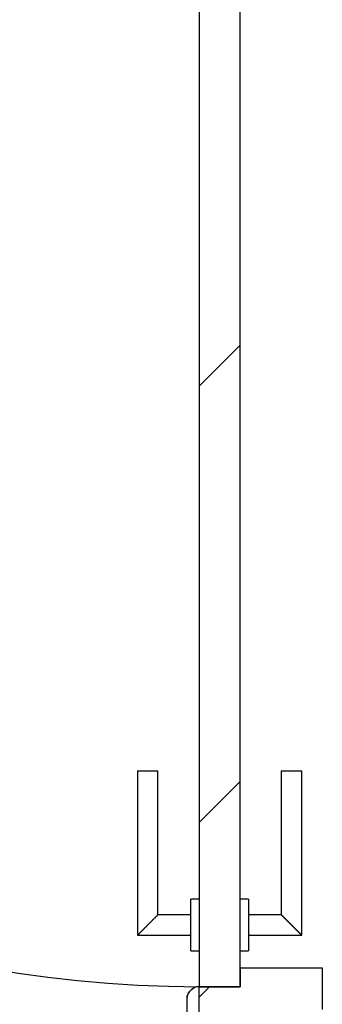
# Model space of a CAD drawing. Extents: x 2 to 87, y -108 to 11.
# Tile 173 of 210: x 32.14 to 32.435, y -21.743 to -20.786. Entities that reach past the tile are written whole.
import ezdxf

# ---------------------------------------------------------------- set-up
doc = ezdxf.new("R2010")
doc.units = 0
doc.header["$MEASUREMENT"] = 0
for name, color, linetype in [('10', 7, 'CONTINUOUS'), ('12', 7, 'CONTINUOUS'), ('20', 7, 'CONTINUOUS'), ('5', 7, 'CONTINUOUS')]:
    doc.layers.add(name, color=color, linetype=linetype)

msp = doc.modelspace()

# ---------------------------------------------------------------- linework, layer by layer
at = {"layer": '10', "color": 62, "linetype": 'Continuous'}
for p, q in [((32.3098, -21.7274), (32.3075, -21.7289)), ((32.315, -21.876), (32.315, -21.726)), ((32.303, -21.738), (32.303, -21.852))]:
    msp.add_line(p, q, dxfattribs=at)
msp.add_lwpolyline([(32.3056, -21.7308), (32.3042, -21.733), (32.3033, -21.7356), (32.303, -21.7382)], dxfattribs=at)
msp.add_arc((32.315, -21.73803), 0.012, 90, 180, dxfattribs=at)
at = {"layer": '12', "color": 62, "linetype": 'Continuous'}
msp.add_arc((32.315, -20.57), 1.156, 180, 270, dxfattribs=at)
at = {"layer": '20', "color": 62, "linetype": 'Continuous'}
for p, q in [((32.435, -21.708), (32.355, -21.708)), ((32.355, -21.708), (32.355, -21.726)), ((32.435, -21.748), (32.435, -21.708)), ((32.355, -21.726), (32.315, -21.726))]:
    msp.add_line(p, q, dxfattribs=at)
at = {"layer": '5', "color": 62, "linetype": 'Continuous'}
for p, q in [((32.315, -20.57), (32.315, -21.726)), ((32.355, -21.726), (32.355, -20.57)), ((32.315, -21.1422), (32.355, -21.1022)), ((32.255, -21.516), (32.255, -21.676)), ((32.255, -21.516), (32.275, -21.516)), ((32.275, -21.656), (32.275, -21.516)), ((32.395, -21.516), (32.395, -21.656)), ((32.395, -21.516), (32.415, -21.516)), ((32.415, -21.676), (32.415, -21.516)), ((32.315, -21.5665), (32.355, -21.5265)), ((32.315, -21.641), (32.307, -21.641)), ((32.307, -21.691), (32.307, -21.641)), ((32.363, -21.641), (32.355, -21.641)), ((32.363, -21.641), (32.363, -21.691)), ((32.307, -21.656), (32.275, -21.656)), ((32.395, -21.656), (32.363, -21.656)), ((32.255, -21.676), (32.307, -21.676)), ((32.363, -21.676), (32.415, -21.676)), ((32.307, -21.691), (32.315, -21.691)), ((32.355, -21.691), (32.363, -21.691)), ((32.315, -21.7362), (32.3252, -21.726)), ((32.315, -21.726), (32.355, -21.726))]:
    msp.add_line(p, q, dxfattribs=at)
for points in [[(32.275, -21.656), (32.2749, -21.656), (32.2749, -21.6561), (32.2749, -21.6561), (32.2749, -21.6561), (32.2749, -21.6561), (32.2749, -21.6561), (32.2749, -21.6561), (32.2749, -21.6561), (32.2749, -21.6561), (32.2749, -21.6561), (32.2749, -21.6561), (32.2749, -21.6561), (32.2749, -21.6561), (32.2749, -21.6561), (32.2749, -21.6561), (32.2749, -21.6561), (32.2749, -21.6561), (32.2749, -21.6561), (32.2749, -21.6561), (32.2749, -21.6561), (32.2749, -21.6561), (32.2749, -21.6561), (32.2749, -21.6561), (32.2749, -21.6561), (32.2749, -21.6561), (32.2749, -21.6561), (32.2749, -21.6561), (32.2749, -21.6561), (32.2748, -21.6562), (32.2748, -21.6562), (32.2748, -21.6562), (32.2748, -21.6562), (32.2748, -21.6562), (32.2748, -21.6562), (32.2748, -21.6562), (32.2748, -21.6562), (32.2748, -21.6562), (32.2748, -21.6562), (32.2748, -21.6562), (32.2748, -21.6562), (32.2748, -21.6562), (32.2748, -21.6562), (32.2748, -21.6562), (32.2748, -21.6562), (32.2748, -21.6562), (32.2748, -21.6562), (32.2747, -21.6562), (32.2747, -21.6563), (32.2747, -21.6563), (32.2747, -21.6563), (32.2747, -21.6563), (32.2747, -21.6563), (32.2747, -21.6563), (32.2747, -21.6563), (32.2747, -21.6563), (32.2747, -21.6563), (32.2747, -21.6563), (32.2747, -21.6563), (32.2747, -21.6563), (32.2747, -21.6563), (32.2747, -21.6563), (32.2747, -21.6563), (32.2746, -21.6564), (32.2745, -21.6565), (32.2745, -21.6565), (32.2745, -21.6565), (32.2745, -21.6565), (32.2745, -21.6565), (32.2745, -21.6565), (32.2745, -21.6565), (32.2745, -21.6565), (32.2745, -21.6565), (32.2745, -21.6565), (32.2745, -21.6565), (32.2744, -21.6565), (32.2744, -21.6566), (32.2744, -21.6566), (32.2744, -21.6566), (32.2744, -21.6566), (32.2744, -21.6566), (32.2744, -21.6566), (32.2744, -21.6566), (32.2744, -21.6566), (32.2744, -21.6566), (32.2744, -21.6566), (32.2743, -21.6567), (32.2743, -21.6567), (32.2743, -21.6567), (32.2743, -21.6567), (32.2743, -21.6567), (32.2743, -21.6567), (32.2743, -21.6567), (32.2743, -21.6567), (32.2743, -21.6567), (32.2743, -21.6567), (32.2742, -21.6568), (32.2742, -21.6568), (32.2742, -21.6568), (32.2742, -21.6568), (32.2742, -21.6568), (32.2742, -21.6568), (32.2742, -21.6568), (32.2742, -21.6568), (32.2742, -21.6568), (32.2742, -21.6568), (32.2741, -21.6569), (32.2741, -21.6569), (32.2741, -21.6569), (32.2741, -21.6569), (32.2741, -21.6569), (32.2741, -21.6569), (32.2741, -21.6569), (32.2741, -21.6569), (32.274, -21.6569), (32.274, -21.657), (32.274, -21.657), (32.274, -21.657), (32.274, -21.657), (32.274, -21.657), (32.274, -21.657), (32.274, -21.657), (32.274, -21.657), (32.2739, -21.6571), (32.2739, -21.6571), (32.2739, -21.6571), (32.2739, -21.6571), (32.2739, -21.6571), (32.2739, -21.6571), (32.2739, -21.6571), (32.2739, -21.6571), (32.2738, -21.6572), (32.2738, -21.6572), (32.2738, -21.6572), (32.2738, -21.6572), (32.2738, -21.6572), (32.2738, -21.6572), (32.2738, -21.6572), (32.2738, -21.6572), (32.2737, -21.6573), (32.2737, -21.6573), (32.2737, -21.6573), (32.2737, -21.6573), (32.2737, -21.6573), (32.2737, -21.6573), (32.2737, -21.6573), (32.2736, -21.6574), (32.2736, -21.6574), (32.2736, -21.6574), (32.2736, -21.6574), (32.2736, -21.6574), (32.2736, -21.6574), (32.2736, -21.6574), (32.2735, -21.6575), (32.2734, -21.6576), (32.2734, -21.6576), (32.2734, -21.6576), (32.2734, -21.6576), (32.2734, -21.6576), (32.2734, -21.6576), (32.2734, -21.6576), (32.2733, -21.6577), (32.2733, -21.6577), (32.2733, -21.6577), (32.2733, -21.6577), (32.2733, -21.6577), (32.2733, -21.6577), (32.2733, -21.6577), (32.2732, -21.6578), (32.2732, -21.6578), (32.2732, -21.6578), (32.2732, -21.6578), (32.2732, -21.6578), (32.2732, -21.6578), (32.2731, -21.6579), (32.2731, -21.6579), (32.2731, -21.6579), (32.2731, -21.6579), (32.2731, -21.6579), (32.2731, -21.6579), (32.273, -21.658), (32.273, -21.658), (32.273, -21.658), (32.273, -21.658), (32.273, -21.658), (32.273, -21.658), (32.2729, -21.6581), (32.2729, -21.6581), (32.2729, -21.6581), (32.2729, -21.6581), (32.2729, -21.6581), (32.2729, -21.6581), (32.2728, -21.6582), (32.2728, -21.6582), (32.2728, -21.6582), (32.2728, -21.6582), (32.2728, -21.6582), (32.2728, -21.6582), (32.2727, -21.6583), (32.2727, -21.6583), (32.2727, -21.6583), (32.2727, -21.6583), (32.2727, -21.6583), (32.2727, -21.6583), (32.2726, -21.6584), (32.2726, -21.6584), (32.2726, -21.6584), (32.2726, -21.6584), (32.2726, -21.6584), (32.2725, -21.6584), (32.2725, -21.6585), (32.2725, -21.6585), (32.2725, -21.6585), (32.2725, -21.6585), (32.2725, -21.6585), (32.2724, -21.6586), (32.2724, -21.6586), (32.2724, -21.6586), (32.2724, -21.6586), (32.2724, -21.6586), (32.2723, -21.6586), (32.2723, -21.6587), (32.2723, -21.6587), (32.2723, -21.6587), (32.2723, -21.6587), (32.2723, -21.6587), (32.2722, -21.6588), (32.2722, -21.6588), (32.2722, -21.6588), (32.2722, -21.6588), (32.2722, -21.6588), (32.2721, -21.6589), (32.2721, -21.6589), (32.2721, -21.6589), (32.2721, -21.6589), (32.2721, -21.6589), (32.272, -21.659), (32.272, -21.659), (32.272, -21.659), (32.272, -21.659), (32.272, -21.659), (32.2719, -21.6591), (32.2719, -21.6591), (32.2719, -21.6591), (32.2719, -21.6591), (32.2719, -21.6591), (32.2719, -21.6591), (32.2718, -21.6592), (32.2717, -21.6593), (32.2717, -21.6593), (32.2717, -21.6593), (32.2717, -21.6593), (32.2716, -21.6594), (32.2716, -21.6594), (32.2716, -21.6594), (32.2716, -21.6594), (32.2716, -21.6594), (32.2715, -21.6595), (32.2715, -21.6595), (32.2715, -21.6595), (32.2715, -21.6595), (32.2715, -21.6595), (32.2714, -21.6596), (32.2714, -21.6596), (32.2714, -21.6596), (32.2714, -21.6596), (32.2714, -21.6596), (32.2713, -21.6597), (32.2713, -21.6597), (32.2713, -21.6597), (32.2713, -21.6597), (32.2713, -21.6597), (32.2712, -21.6598), (32.2712, -21.6598), (32.2712, -21.6598), (32.2712, -21.6598), (32.2711, -21.6599), (32.2711, -21.6599), (32.2711, -21.6599), (32.2711, -21.6599), (32.2711, -21.6599), (32.271, -21.66), (32.271, -21.66), (32.271, -21.66), (32.271, -21.66), (32.2709, -21.66), (32.2709, -21.6601), (32.2709, -21.6601), (32.2709, -21.6601), (32.2709, -21.6601), (32.2708, -21.6602), (32.2708, -21.6602), (32.2708, -21.6602), (32.2708, -21.6602), (32.2707, -21.6602), (32.2707, -21.6603), (32.2707, -21.6603), (32.2707, -21.6603), (32.2707, -21.6603), (32.2706, -21.6604), (32.2706, -21.6604), (32.2706, -21.6604), (32.2706, -21.6604), (32.2705, -21.6605), (32.2705, -21.6605), (32.2705, -21.6605), (32.2705, -21.6605), (32.2705, -21.6605), (32.2704, -21.6606), (32.2704, -21.6606), (32.2704, -21.6606), (32.2704, -21.6606), (32.2703, -21.6607), (32.2703, -21.6607), (32.2703, -21.6607), (32.2703, -21.6607), (32.2702, -21.6607), (32.2702, -21.6608), (32.2702, -21.6608), (32.2702, -21.6608), (32.2702, -21.6608), (32.2701, -21.6609), (32.2701, -21.6609), (32.2701, -21.6609), (32.2701, -21.6609), (32.27, -21.661), (32.27, -21.661), (32.27, -21.661), (32.27, -21.661), (32.2699, -21.6611), (32.2699, -21.6611), (32.2699, -21.6611), (32.2699, -21.6611), (32.2698, -21.6611), (32.2698, -21.6612), (32.2698, -21.6612), (32.2698, -21.6612), (32.2698, -21.6612), (32.2697, -21.6613), (32.2697, -21.6613), (32.2697, -21.6613), (32.2697, -21.6613), (32.2696, -21.6614), (32.2695, -21.6615), (32.2695, -21.6615), (32.2695, -21.6615), (32.2695, -21.6615), (32.2694, -21.6616), (32.2694, -21.6616), (32.2694, -21.6616), (32.2694, -21.6616), (32.2693, -21.6617), (32.2693, -21.6617), (32.2693, -21.6617), (32.2693, -21.6617), (32.2692, -21.6618), (32.2692, -21.6618), (32.2692, -21.6618), (32.2692, -21.6618), (32.2691, -21.6619), (32.2691, -21.6619), (32.2691, -21.6619), (32.2691, -21.6619), (32.269, -21.662), (32.269, -21.662), (32.269, -21.662), (32.269, -21.662), (32.2689, -21.6621), (32.2689, -21.6621), (32.2689, -21.6621), (32.2689, -21.6621), (32.2688, -21.6622), (32.2688, -21.6622), (32.2688, -21.6622), (32.2688, -21.6622), (32.2687, -21.6623), (32.2687, -21.6623), (32.2687, -21.6623), (32.2687, -21.6623), (32.2686, -21.6624), (32.2686, -21.6624), (32.2686, -21.6624), (32.2686, -21.6624), (32.2685, -21.6625), (32.2685, -21.6625), (32.2685, -21.6625), (32.2685, -21.6625), (32.2684, -21.6626), (32.2684, -21.6626), (32.2684, -21.6626), (32.2684, -21.6626), (32.2683, -21.6627), (32.2683, -21.6627), (32.2683, -21.6627), (32.2683, -21.6627), (32.2682, -21.6628), (32.2682, -21.6628), (32.2682, -21.6628), (32.2681, -21.6628), (32.2681, -21.6629), (32.2681, -21.6629), (32.2681, -21.6629), (32.268, -21.663), (32.268, -21.663), (32.268, -21.663), (32.268, -21.663), (32.2679, -21.6631), (32.2679, -21.6631), (32.2679, -21.6631), (32.2679, -21.6631), (32.2678, -21.6632), (32.2678, -21.6632), (32.2678, -21.6632), (32.2678, -21.6632), (32.2677, -21.6633), (32.2677, -21.6633), (32.2677, -21.6633), (32.2677, -21.6633), (32.2676, -21.6634), (32.2676, -21.6634), (32.2676, -21.6634), (32.2676, -21.6634), (32.2675, -21.6635), (32.2675, -21.6635), (32.2675, -21.6635), (32.2674, -21.6636), (32.2674, -21.6636), (32.2674, -21.6636), (32.2674, -21.6636), (32.2673, -21.6637), (32.2673, -21.6637), (32.2673, -21.6637), (32.2673, -21.6637), (32.2672, -21.6638), (32.2672, -21.6638), (32.2672, -21.6638), (32.2672, -21.6638), (32.2671, -21.6639), (32.2671, -21.6639), (32.2671, -21.6639), (32.267, -21.664), (32.2669, -21.6641), (32.2669, -21.6641), (32.2669, -21.6641), (32.2669, -21.6641), (32.2668, -21.6642), (32.2668, -21.6642), (32.2668, -21.6642), (32.2668, -21.6642), (32.2667, -21.6643), (32.2667, -21.6643), (32.2667, -21.6643), (32.2666, -21.6644), (32.2666, -21.6644), (32.2666, -21.6644), (32.2666, -21.6644), (32.2665, -21.6645), (32.2665, -21.6645), (32.2665, -21.6645), (32.2665, -21.6645), (32.2664, -21.6646), (32.2664, -21.6646), (32.2664, -21.6646), (32.2663, -21.6647), (32.2663, -21.6647), (32.2663, -21.6647), (32.2663, -21.6647), (32.2662, -21.6648), (32.2662, -21.6648), (32.2662, -21.6648), (32.2662, -21.6648), (32.2661, -21.6649), (32.2661, -21.6649), (32.2661, -21.6649), (32.266, -21.665), (32.266, -21.665), (32.266, -21.665), (32.266, -21.665), (32.2659, -21.6651), (32.2659, -21.6651), (32.2659, -21.6651), (32.2659, -21.6651), (32.2658, -21.6652), (32.2658, -21.6652), (32.2658, -21.6652), (32.2657, -21.6652), (32.2657, -21.6653), (32.2657, -21.6653), (32.2657, -21.6653), (32.2656, -21.6654), (32.2656, -21.6654), (32.2656, -21.6654), (32.2656, -21.6654), (32.2655, -21.6655), (32.2655, -21.6655), (32.2655, -21.6655), (32.2654, -21.6655), (32.2654, -21.6656), (32.2654, -21.6656), (32.2654, -21.6656), (32.2653, -21.6657), (32.2653, -21.6657), (32.2653, -21.6657), (32.2653, -21.6657), (32.2652, -21.6658), (32.2652, -21.6658), (32.2652, -21.6658), (32.2651, -21.6658), (32.2651, -21.6659), (32.2651, -21.6659), (32.2651, -21.6659), (32.265, -21.666), (32.265, -21.666), (32.265, -21.666), (32.265, -21.666), (32.2649, -21.6661), (32.2649, -21.6661), (32.2649, -21.6661), (32.2649, -21.6661), (32.2648, -21.6662), (32.2648, -21.6662), (32.2648, -21.6662), (32.2647, -21.6663), (32.2647, -21.6663), (32.2647, -21.6663), (32.2647, -21.6663), (32.2646, -21.6664), (32.2646, -21.6664), (32.2646, -21.6664), (32.2646, -21.6664), (32.2645, -21.6665), (32.2645, -21.6665), (32.2645, -21.6665), (32.2644, -21.6666), (32.2644, -21.6666), (32.2644, -21.6666), (32.2644, -21.6666), (32.2643, -21.6667), (32.2642, -21.6668), (32.2642, -21.6668), (32.2642, -21.6668), (32.2641, -21.6669), (32.2641, -21.6669), (32.2641, -21.6669), (32.2641, -21.6669), (32.264, -21.667), (32.264, -21.667), (32.264, -21.667), (32.264, -21.667), (32.2639, -21.6671), (32.2639, -21.6671), (32.2639, -21.6671), (32.2638, -21.6672), (32.2638, -21.6672), (32.2638, -21.6672), (32.2638, -21.6672), (32.2637, -21.6673), (32.2637, -21.6673), (32.2637, -21.6673), (32.2637, -21.6673), (32.2636, -21.6674), (32.2636, -21.6674), (32.2636, -21.6674), (32.2635, -21.6675), (32.2635, -21.6675), (32.2635, -21.6675), (32.2635, -21.6675), (32.2634, -21.6676), (32.2634, -21.6676), (32.2634, -21.6676), (32.2634, -21.6676), (32.2633, -21.6677), (32.2633, -21.6677), (32.2633, -21.6677), (32.2632, -21.6678), (32.2632, -21.6678), (32.2632, -21.6678), (32.2632, -21.6678), (32.2631, -21.6679), (32.2631, -21.6679), (32.2631, -21.6679), (32.2631, -21.6679), (32.263, -21.668), (32.263, -21.668), (32.263, -21.668), (32.263, -21.668), (32.2629, -21.6681), (32.2629, -21.6681), (32.2629, -21.6681), (32.2628, -21.6682), (32.2628, -21.6682), (32.2628, -21.6682), (32.2628, -21.6682), (32.2627, -21.6683), (32.2627, -21.6683), (32.2627, -21.6683), (32.2627, -21.6683), (32.2626, -21.6684), (32.2626, -21.6684), (32.2626, -21.6684), (32.2626, -21.6684), (32.2625, -21.6685), (32.2625, -21.6685), (32.2625, -21.6685), (32.2624, -21.6686), (32.2624, -21.6686), (32.2624, -21.6686), (32.2624, -21.6686), (32.2623, -21.6687), (32.2623, -21.6687), (32.2623, -21.6687), (32.2623, -21.6687), (32.2622, -21.6688), (32.2622, -21.6688), (32.2622, -21.6688), (32.2622, -21.6688), (32.2621, -21.6689), (32.2621, -21.6689), (32.2621, -21.6689), (32.2621, -21.6689), (32.262, -21.669), (32.262, -21.669), (32.262, -21.669), (32.262, -21.669), (32.2619, -21.6691), (32.2619, -21.6691), (32.2619, -21.6691), (32.2618, -21.6692), (32.2618, -21.6692), (32.2618, -21.6692), (32.2618, -21.6692), (32.2617, -21.6693), (32.2616, -21.6694), (32.2616, -21.6694), (32.2616, -21.6694), (32.2616, -21.6694), (32.2615, -21.6695), (32.2615, -21.6695), (32.2615, -21.6695), (32.2615, -21.6695), (32.2614, -21.6696), (32.2614, -21.6696), (32.2614, -21.6696), (32.2614, -21.6696), (32.2613, -21.6697), (32.2613, -21.6697), (32.2613, -21.6697), (32.2613, -21.6697), (32.2612, -21.6698), (32.2612, -21.6698), (32.2612, -21.6698), (32.2612, -21.6698), (32.2611, -21.6699), (32.2611, -21.6699), (32.2611, -21.6699), (32.2611, -21.6699), (32.261, -21.67), (32.261, -21.67), (32.261, -21.67), (32.261, -21.67), (32.2609, -21.6701), (32.2609, -21.6701), (32.2609, -21.6701), (32.2609, -21.6701), (32.2608, -21.6702), (32.2608, -21.6702), (32.2608, -21.6702), (32.2608, -21.6702), (32.2607, -21.6703), (32.2607, -21.6703), (32.2607, -21.6703), (32.2607, -21.6703), (32.2606, -21.6704), (32.2606, -21.6704), (32.2606, -21.6704), (32.2606, -21.6704), (32.2605, -21.6705), (32.2605, -21.6705), (32.2605, -21.6705), (32.2605, -21.6705), (32.2604, -21.6706), (32.2604, -21.6706), (32.2604, -21.6706), (32.2604, -21.6706), (32.2603, -21.6707), (32.2603, -21.6707), (32.2603, -21.6707), (32.2603, -21.6707), (32.2602, -21.6708), (32.2602, -21.6708), (32.2602, -21.6708), (32.2602, -21.6708), (32.2601, -21.6708), (32.2601, -21.6709), (32.2601, -21.6709), (32.2601, -21.6709), (32.2601, -21.6709), (32.26, -21.671), (32.26, -21.671), (32.26, -21.671), (32.26, -21.671), (32.2599, -21.6711), (32.2599, -21.6711), (32.2599, -21.6711), (32.2599, -21.6711), (32.2598, -21.6712), (32.2598, -21.6712), (32.2598, -21.6712), (32.2598, -21.6712), (32.2598, -21.6712), (32.2597, -21.6713), (32.2597, -21.6713), (32.2597, -21.6713), (32.2597, -21.6713), (32.2596, -21.6714), (32.2596, -21.6714), (32.2596, -21.6714), (32.2596, -21.6714), (32.2595, -21.6715), (32.2595, -21.6715), (32.2595, -21.6715), (32.2595, -21.6715), (32.2595, -21.6715), (32.2594, -21.6716), (32.2594, -21.6716), (32.2594, -21.6716), (32.2594, -21.6716), (32.2593, -21.6717), (32.2593, -21.6717), (32.2593, -21.6717), (32.2593, -21.6717), (32.2592, -21.6718), (32.2591, -21.6719), (32.2591, -21.6719), (32.2591, -21.6719), (32.2591, -21.6719), (32.2591, -21.6719), (32.259, -21.672), (32.259, -21.672), (32.259, -21.672), (32.259, -21.672), (32.2589, -21.6721), (32.2589, -21.6721), (32.2589, -21.6721), (32.2589, -21.6721), (32.2589, -21.6721), (32.2588, -21.6722), (32.2588, -21.6722), (32.2588, -21.6722), (32.2588, -21.6722), (32.2587, -21.6723), (32.2587, -21.6723), (32.2587, -21.6723), (32.2587, -21.6723), (32.2587, -21.6723), (32.2586, -21.6724), (32.2586, -21.6724), (32.2586, -21.6724), (32.2586, -21.6724), (32.2586, -21.6724), (32.2585, -21.6725), (32.2585, -21.6725), (32.2585, -21.6725), (32.2585, -21.6725), (32.2585, -21.6725), (32.2584, -21.6726), (32.2584, -21.6726), (32.2584, -21.6726), (32.2584, -21.6726), (32.2583, -21.6726), (32.2583, -21.6727), (32.2583, -21.6727), (32.2583, -21.6727), (32.2583, -21.6727), (32.2582, -21.6728), (32.2582, -21.6728), (32.2582, -21.6728), (32.2582, -21.6728), (32.2582, -21.6728), (32.2581, -21.6729), (32.2581, -21.6729), (32.2581, -21.6729), (32.2581, -21.6729), (32.2581, -21.6729), (32.258, -21.6729), (32.258, -21.673), (32.258, -21.673), (32.258, -21.673), (32.258, -21.673), (32.258, -21.673), (32.2579, -21.6731), (32.2579, -21.6731), (32.2579, -21.6731), (32.2579, -21.6731), (32.2579, -21.6731), (32.2578, -21.6732), (32.2578, -21.6732), (32.2578, -21.6732), (32.2578, -21.6732), (32.2578, -21.6732), (32.2577, -21.6733), (32.2577, -21.6733), (32.2577, -21.6733), (32.2577, -21.6733), (32.2577, -21.6733), (32.2577, -21.6733), (32.2576, -21.6734), (32.2576, -21.6734), (32.2576, -21.6734), (32.2576, -21.6734), (32.2576, -21.6734), (32.2575, -21.6735), (32.2575, -21.6735), (32.2575, -21.6735), (32.2575, -21.6735), (32.2575, -21.6735), (32.2575, -21.6735), (32.2574, -21.6736), (32.2574, -21.6736), (32.2574, -21.6736), (32.2574, -21.6736), (32.2574, -21.6736), (32.2573, -21.6737), (32.2572, -21.6738), (32.2572, -21.6738), (32.2572, -21.6738), (32.2572, -21.6738), (32.2572, -21.6738), (32.2572, -21.6738), (32.2571, -21.6739), (32.2571, -21.6739), (32.2571, -21.6739), (32.2571, -21.6739), (32.2571, -21.6739), (32.2571, -21.6739), (32.257, -21.674), (32.257, -21.674), (32.257, -21.674), (32.257, -21.674), (32.257, -21.674), (32.257, -21.674), (32.2569, -21.6741), (32.2569, -21.6741), (32.2569, -21.6741), (32.2569, -21.6741), (32.2569, -21.6741), (32.2569, -21.6741), (32.2568, -21.6742), (32.2568, -21.6742), (32.2568, -21.6742), (32.2568, -21.6742), (32.2568, -21.6742), (32.2568, -21.6742), (32.2567, -21.6743), (32.2567, -21.6743), (32.2567, -21.6743), (32.2567, -21.6743), (32.2567, -21.6743), (32.2567, -21.6743), (32.2567, -21.6743), (32.2566, -21.6744), (32.2566, -21.6744), (32.2566, -21.6744), (32.2566, -21.6744), (32.2566, -21.6744), (32.2566, -21.6744), (32.2566, -21.6744), (32.2565, -21.6745), (32.2565, -21.6745), (32.2565, -21.6745), (32.2565, -21.6745), (32.2565, -21.6745), (32.2565, -21.6745), (32.2565, -21.6745), (32.2564, -21.6746), (32.2564, -21.6746), (32.2564, -21.6746), (32.2564, -21.6746), (32.2564, -21.6746), (32.2564, -21.6746), (32.2564, -21.6746), (32.2563, -21.6747), (32.2563, -21.6747), (32.2563, -21.6747), (32.2563, -21.6747), (32.2563, -21.6747), (32.2563, -21.6747), (32.2563, -21.6747), (32.2562, -21.6748), (32.2562, -21.6748), (32.2562, -21.6748), (32.2562, -21.6748), (32.2562, -21.6748), (32.2562, -21.6748), (32.2562, -21.6748), (32.2562, -21.6748), (32.2561, -21.6749), (32.2561, -21.6749), (32.2561, -21.6749), (32.2561, -21.6749), (32.2561, -21.6749), (32.2561, -21.6749), (32.2561, -21.6749), (32.2561, -21.6749), (32.256, -21.675), (32.256, -21.675), (32.256, -21.675), (32.256, -21.675), (32.256, -21.675), (32.256, -21.675), (32.256, -21.675), (32.256, -21.675), (32.256, -21.675), (32.2559, -21.6751), (32.2559, -21.6751), (32.2559, -21.6751), (32.2559, -21.6751), (32.2559, -21.6751), (32.2559, -21.6751), (32.2559, -21.6751), (32.2559, -21.6751), (32.2558, -21.6752), (32.2557, -21.6753), (32.2557, -21.6753), (32.2557, -21.6753), (32.2557, -21.6753), (32.2557, -21.6753), (32.2557, -21.6753), (32.2557, -21.6753), (32.2557, -21.6753), (32.2557, -21.6753), (32.2557, -21.6753), (32.2556, -21.6754), (32.2556, -21.6754), (32.2556, -21.6754), (32.2556, -21.6754), (32.2556, -21.6754), (32.2556, -21.6754), (32.2556, -21.6754), (32.2556, -21.6754), (32.2556, -21.6754), (32.2556, -21.6754), (32.2555, -21.6755), (32.2555, -21.6755), (32.2555, -21.6755), (32.2555, -21.6755), (32.2555, -21.6755), (32.2555, -21.6755), (32.2555, -21.6755), (32.2555, -21.6755), (32.2555, -21.6755), (32.2555, -21.6755), (32.2555, -21.6755), (32.2555, -21.6755), (32.2554, -21.6756), (32.2554, -21.6756), (32.2554, -21.6756), (32.2554, -21.6756), (32.2554, -21.6756), (32.2554, -21.6756), (32.2554, -21.6756), (32.2554, -21.6756), (32.2554, -21.6756), (32.2554, -21.6756), (32.2554, -21.6756), (32.2554, -21.6756), (32.2554, -21.6756), (32.2553, -21.6757), (32.2553, -21.6757), (32.2553, -21.6757), (32.2553, -21.6757), (32.2553, -21.6757), (32.2553, -21.6757), (32.2553, -21.6757), (32.2553, -21.6757), (32.2553, -21.6757), (32.2553, -21.6757), (32.2553, -21.6757), (32.2553, -21.6757), (32.2553, -21.6757), (32.2553, -21.6757), (32.2553, -21.6757), (32.2552, -21.6758), (32.2552, -21.6758), (32.2552, -21.6758), (32.2552, -21.6758), (32.2552, -21.6758), (32.2552, -21.6758), (32.2552, -21.6758), (32.2552, -21.6758), (32.2552, -21.6758), (32.2552, -21.6758), (32.2552, -21.6758), (32.2552, -21.6758), (32.2552, -21.6758), (32.2552, -21.6758), (32.2552, -21.6758), (32.2552, -21.6758), (32.2552, -21.6758), (32.2552, -21.6758), (32.2552, -21.6758), (32.2551, -21.6759), (32.255, -21.676)], [(32.415, -21.676), (32.4149, -21.676), (32.4149, -21.6759), (32.4149, -21.6759), (32.4149, -21.6759), (32.4149, -21.6759), (32.4149, -21.6759), (32.4149, -21.6759), (32.4149, -21.6759), (32.4149, -21.6759), (32.4149, -21.6759), (32.4149, -21.6759), (32.4149, -21.6759), (32.4149, -21.6759), (32.4149, -21.6759), (32.4149, -21.6759), (32.4149, -21.6759), (32.4149, -21.6759), (32.4149, -21.6759), (32.4149, -21.6759), (32.4149, -21.6759), (32.4149, -21.6759), (32.4149, -21.6759), (32.4149, -21.6759), (32.4149, -21.6759), (32.4149, -21.6759), (32.4149, -21.6759), (32.4149, -21.6759), (32.4149, -21.6759), (32.4148, -21.6758), (32.4148, -21.6758), (32.4148, -21.6758), (32.4148, -21.6758), (32.4148, -21.6758), (32.4148, -21.6758), (32.4148, -21.6758), (32.4148, -21.6758), (32.4148, -21.6758), (32.4148, -21.6758), (32.4148, -21.6758), (32.4148, -21.6758), (32.4148, -21.6758), (32.4148, -21.6758), (32.4148, -21.6758), (32.4148, -21.6758), (32.4148, -21.6758), (32.4148, -21.6758), (32.4148, -21.6758), (32.4147, -21.6757), (32.4147, -21.6757), (32.4147, -21.6757), (32.4147, -21.6757), (32.4147, -21.6757), (32.4147, -21.6757), (32.4147, -21.6757), (32.4147, -21.6757), (32.4147, -21.6757), (32.4147, -21.6757), (32.4147, -21.6757), (32.4147, -21.6757), (32.4147, -21.6757), (32.4147, -21.6757), (32.4147, -21.6757), (32.4146, -21.6756), (32.4145, -21.6755), (32.4145, -21.6755), (32.4145, -21.6755), (32.4145, -21.6755), (32.4145, -21.6755), (32.4145, -21.6755), (32.4145, -21.6755), (32.4145, -21.6755), (32.4145, -21.6755), (32.4145, -21.6755), (32.4145, -21.6755), (32.4145, -21.6755), (32.4144, -21.6754), (32.4144, -21.6754), (32.4144, -21.6754), (32.4144, -21.6754), (32.4144, -21.6754), (32.4144, -21.6754), (32.4144, -21.6754), (32.4144, -21.6754), (32.4144, -21.6754), (32.4144, -21.6754), (32.4143, -21.6753), (32.4143, -21.6753), (32.4143, -21.6753), (32.4143, -21.6753), (32.4143, -21.6753), (32.4143, -21.6753), (32.4143, -21.6753), (32.4143, -21.6753), (32.4143, -21.6753), (32.4143, -21.6753), (32.4142, -21.6752), (32.4142, -21.6752), (32.4142, -21.6752), (32.4142, -21.6752), (32.4142, -21.6752), (32.4142, -21.6752), (32.4142, -21.6752), (32.4142, -21.6752), (32.4142, -21.6752), (32.4142, -21.6752), (32.4141, -21.6751), (32.4141, -21.6751), (32.4141, -21.6751), (32.4141, -21.6751), (32.4141, -21.6751), (32.4141, -21.6751), (32.4141, -21.6751), (32.4141, -21.6751), (32.414, -21.675), (32.414, -21.675), (32.414, -21.675), (32.414, -21.675), (32.414, -21.675), (32.414, -21.675), (32.414, -21.675), (32.414, -21.675), (32.414, -21.675), (32.4139, -21.6749), (32.4139, -21.6749), (32.4139, -21.6749), (32.4139, -21.6749), (32.4139, -21.6749), (32.4139, -21.6749), (32.4139, -21.6749), (32.4139, -21.6749), (32.4138, -21.6748), (32.4138, -21.6748), (32.4138, -21.6748), (32.4138, -21.6748), (32.4138, -21.6748), (32.4138, -21.6748), (32.4138, -21.6748), (32.4138, -21.6748), (32.4137, -21.6747), (32.4137, -21.6747), (32.4137, -21.6747), (32.4137, -21.6747), (32.4137, -21.6747), (32.4137, -21.6747), (32.4137, -21.6747), (32.4136, -21.6746), (32.4136, -21.6746), (32.4136, -21.6746), (32.4136, -21.6746), (32.4136, -21.6746), (32.4136, -21.6746), (32.4136, -21.6746), (32.4135, -21.6745), (32.4134, -21.6744), (32.4134, -21.6744), (32.4134, -21.6744), (32.4134, -21.6744), (32.4134, -21.6744), (32.4134, -21.6744), (32.4134, -21.6744), (32.4133, -21.6743), (32.4133, -21.6743), (32.4133, -21.6743), (32.4133, -21.6743), (32.4133, -21.6743), (32.4133, -21.6743), (32.4133, -21.6743), (32.4132, -21.6742), (32.4132, -21.6742), (32.4132, -21.6742), (32.4132, -21.6742), (32.4132, -21.6742), (32.4132, -21.6742), (32.4131, -21.6741), (32.4131, -21.6741), (32.4131, -21.6741), (32.4131, -21.6741), (32.4131, -21.6741), (32.4131, -21.6741), (32.413, -21.674), (32.413, -21.674), (32.413, -21.674), (32.413, -21.674), (32.413, -21.674), (32.413, -21.674), (32.4129, -21.6739), (32.4129, -21.6739), (32.4129, -21.6739), (32.4129, -21.6739), (32.4129, -21.6739), (32.4129, -21.6739), (32.4128, -21.6738), (32.4128, -21.6738), (32.4128, -21.6738), (32.4128, -21.6738), (32.4128, -21.6738), (32.4128, -21.6738), (32.4127, -21.6737), (32.4127, -21.6737), (32.4127, -21.6737), (32.4127, -21.6737), (32.4127, -21.6737), (32.4127, -21.6737), (32.4126, -21.6736), (32.4126, -21.6736), (32.4126, -21.6736), (32.4126, -21.6736), (32.4126, -21.6736), (32.4125, -21.6735), (32.4125, -21.6735), (32.4125, -21.6735), (32.4125, -21.6735), (32.4125, -21.6735), (32.4125, -21.6735), (32.4124, -21.6734), (32.4124, -21.6734), (32.4124, -21.6734), (32.4124, -21.6734), (32.4124, -21.6734), (32.4123, -21.6733), (32.4123, -21.6733), (32.4123, -21.6733), (32.4123, -21.6733), (32.4123, -21.6733), (32.4123, -21.6733), (32.4122, -21.6732), (32.4122, -21.6732), (32.4122, -21.6732), (32.4122, -21.6732), (32.4122, -21.6732), (32.4121, -21.6731), (32.4121, -21.6731), (32.4121, -21.6731), (32.4121, -21.6731), (32.4121, -21.6731), (32.412, -21.673), (32.412, -21.673), (32.412, -21.673), (32.412, -21.673), (32.412, -21.673), (32.4119, -21.6729), (32.4119, -21.6729), (32.4119, -21.6729), (32.4119, -21.6729), (32.4119, -21.6729), (32.4119, -21.6729), (32.4118, -21.6728), (32.4117, -21.6727), (32.4117, -21.6727), (32.4117, -21.6727), (32.4117, -21.6727), (32.4116, -21.6726), (32.4116, -21.6726), (32.4116, -21.6726), (32.4116, -21.6726), (32.4116, -21.6726), (32.4115, -21.6725), (32.4115, -21.6725), (32.4115, -21.6725), (32.4115, -21.6725), (32.4115, -21.6725), (32.4114, -21.6724), (32.4114, -21.6724), (32.4114, -21.6724), (32.4114, -21.6724), (32.4114, -21.6724), (32.4113, -21.6723), (32.4113, -21.6723), (32.4113, -21.6723), (32.4113, -21.6723), (32.4113, -21.6723), (32.4112, -21.6722), (32.4112, -21.6722), (32.4112, -21.6722), (32.4112, -21.6722), (32.4111, -21.6721), (32.4111, -21.6721), (32.4111, -21.6721), (32.4111, -21.6721), (32.4111, -21.6721), (32.411, -21.672), (32.411, -21.672), (32.411, -21.672), (32.411, -21.672), (32.4109, -21.6719), (32.4109, -21.6719), (32.4109, -21.6719), (32.4109, -21.6719), (32.4109, -21.6719), (32.4108, -21.6718), (32.4108, -21.6718), (32.4108, -21.6718), (32.4108, -21.6718), (32.4108, -21.6718), (32.4107, -21.6717), (32.4107, -21.6717), (32.4107, -21.6717), (32.4107, -21.6717), (32.4106, -21.6716), (32.4106, -21.6716), (32.4106, -21.6716), (32.4106, -21.6716), (32.4105, -21.6715), (32.4105, -21.6715), (32.4105, -21.6715), (32.4105, -21.6715), (32.4105, -21.6715), (32.4104, -21.6714), (32.4104, -21.6714), (32.4104, -21.6714), (32.4104, -21.6714), (32.4103, -21.6713), (32.4103, -21.6713), (32.4103, -21.6713), (32.4103, -21.6713), (32.4102, -21.6712), (32.4102, -21.6712), (32.4102, -21.6712), (32.4102, -21.6712), (32.4102, -21.6712), (32.4101, -21.6711), (32.4101, -21.6711), (32.4101, -21.6711), (32.4101, -21.6711), (32.41, -21.671), (32.41, -21.671), (32.41, -21.671), (32.41, -21.671), (32.4099, -21.6709), (32.4099, -21.6709), (32.4099, -21.6709), (32.4099, -21.6709), (32.4099, -21.6708), (32.4098, -21.6708), (32.4098, -21.6708), (32.4098, -21.6708), (32.4098, -21.6708), (32.4097, -21.6707), (32.4097, -21.6707), (32.4097, -21.6707), (32.4097, -21.6707), (32.4096, -21.6706), (32.4095, -21.6705), (32.4095, -21.6705), (32.4095, -21.6705), (32.4095, -21.6705), (32.4094, -21.6704), (32.4094, -21.6704), (32.4094, -21.6704), (32.4094, -21.6704), (32.4093, -21.6703), (32.4093, -21.6703), (32.4093, -21.6703), (32.4093, -21.6703), (32.4092, -21.6702), (32.4092, -21.6702), (32.4092, -21.6702), (32.4092, -21.6702), (32.4091, -21.6701), (32.4091, -21.6701), (32.4091, -21.6701), (32.4091, -21.6701), (32.409, -21.67), (32.409, -21.67), (32.409, -21.67), (32.409, -21.67), (32.4089, -21.6699), (32.4089, -21.6699), (32.4089, -21.6699), (32.4089, -21.6699), (32.4088, -21.6698), (32.4088, -21.6698), (32.4088, -21.6698), (32.4088, -21.6698), (32.4087, -21.6697), (32.4087, -21.6697), (32.4087, -21.6697), (32.4087, -21.6697), (32.4086, -21.6696), (32.4086, -21.6696), (32.4086, -21.6696), (32.4086, -21.6696), (32.4085, -21.6695), (32.4085, -21.6695), (32.4085, -21.6695), (32.4085, -21.6695), (32.4084, -21.6694), (32.4084, -21.6694), (32.4084, -21.6694), (32.4084, -21.6694), (32.4083, -21.6693), (32.4083, -21.6693), (32.4083, -21.6693), (32.4083, -21.6693), (32.4082, -21.6692), (32.4082, -21.6692), (32.4082, -21.6692), (32.4081, -21.6692), (32.4081, -21.6691), (32.4081, -21.6691), (32.4081, -21.6691), (32.408, -21.669), (32.408, -21.669), (32.408, -21.669), (32.408, -21.669), (32.4079, -21.6689), (32.4079, -21.6689), (32.4079, -21.6689), (32.4079, -21.6689), (32.4078, -21.6688), (32.4078, -21.6688), (32.4078, -21.6688), (32.4078, -21.6688), (32.4077, -21.6687), (32.4077, -21.6687), (32.4077, -21.6687), (32.4077, -21.6687), (32.4076, -21.6686), (32.4076, -21.6686), (32.4076, -21.6686), (32.4076, -21.6686), (32.4075, -21.6685), (32.4075, -21.6685), (32.4075, -21.6685), (32.4074, -21.6684), (32.4074, -21.6684), (32.4074, -21.6684), (32.4074, -21.6684), (32.4073, -21.6683), (32.4073, -21.6683), (32.4073, -21.6683), (32.4073, -21.6683), (32.4072, -21.6682), (32.4072, -21.6682), (32.4072, -21.6682), (32.4072, -21.6682), (32.4071, -21.6681), (32.4071, -21.6681), (32.4071, -21.6681), (32.407, -21.668), (32.4069, -21.6679), (32.4069, -21.6679), (32.4069, -21.6679), (32.4069, -21.6679), (32.4068, -21.6678), (32.4068, -21.6678), (32.4068, -21.6678), (32.4068, -21.6678), (32.4067, -21.6677), (32.4067, -21.6677), (32.4067, -21.6677), (32.4066, -21.6676), (32.4066, -21.6676), (32.4066, -21.6676), (32.4066, -21.6676), (32.4065, -21.6675), (32.4065, -21.6675), (32.4065, -21.6675), (32.4065, -21.6675), (32.4064, -21.6674), (32.4064, -21.6674), (32.4064, -21.6674), (32.4063, -21.6673), (32.4063, -21.6673), (32.4063, -21.6673), (32.4063, -21.6673), (32.4062, -21.6672), (32.4062, -21.6672), (32.4062, -21.6672), (32.4062, -21.6672), (32.4061, -21.6671), (32.4061, -21.6671), (32.4061, -21.6671), (32.406, -21.667), (32.406, -21.667), (32.406, -21.667), (32.406, -21.667), (32.4059, -21.6669), (32.4059, -21.6669), (32.4059, -21.6669), (32.4059, -21.6669), (32.4058, -21.6668), (32.4058, -21.6668), (32.4058, -21.6668), (32.4057, -21.6667), (32.4057, -21.6667), (32.4057, -21.6667), (32.4057, -21.6667), (32.4056, -21.6666), (32.4056, -21.6666), (32.4056, -21.6666), (32.4056, -21.6666), (32.4055, -21.6665), (32.4055, -21.6665), (32.4055, -21.6665), (32.4054, -21.6664), (32.4054, -21.6664), (32.4054, -21.6664), (32.4054, -21.6664), (32.4053, -21.6663), (32.4053, -21.6663), (32.4053, -21.6663), (32.4053, -21.6663), (32.4052, -21.6662), (32.4052, -21.6662), (32.4052, -21.6662), (32.4051, -21.6661), (32.4051, -21.6661), (32.4051, -21.6661), (32.4051, -21.6661), (32.405, -21.666), (32.405, -21.666), (32.405, -21.666), (32.405, -21.666), (32.4049, -21.6659), (32.4049, -21.6659), (32.4049, -21.6659), (32.4049, -21.6658), (32.4048, -21.6658), (32.4048, -21.6658), (32.4048, -21.6658), (32.4047, -21.6657), (32.4047, -21.6657), (32.4047, -21.6657), (32.4047, -21.6657), (32.4046, -21.6656), (32.4046, -21.6656), (32.4046, -21.6656), (32.4046, -21.6655), (32.4045, -21.6655), (32.4045, -21.6655), (32.4045, -21.6655), (32.4044, -21.6654), (32.4044, -21.6654), (32.4044, -21.6654), (32.4044, -21.6654), (32.4043, -21.6652), (32.4042, -21.6652), (32.4042, -21.6652), (32.4042, -21.6652), (32.4041, -21.6651), (32.4041, -21.6651), (32.4041, -21.6651), (32.4041, -21.6651), (32.404, -21.665), (32.404, -21.665), (32.404, -21.665), (32.404, -21.665), (32.4039, -21.6649), (32.4039, -21.6649), (32.4039, -21.6649), (32.4038, -21.6648), (32.4038, -21.6648), (32.4038, -21.6648), (32.4038, -21.6648), (32.4037, -21.6647), (32.4037, -21.6647), (32.4037, -21.6647), (32.4037, -21.6647), (32.4036, -21.6646), (32.4036, -21.6646), (32.4036, -21.6646), (32.4035, -21.6645), (32.4035, -21.6645), (32.4035, -21.6645), (32.4035, -21.6645), (32.4034, -21.6644), (32.4034, -21.6644), (32.4034, -21.6644), (32.4034, -21.6644), (32.4033, -21.6643), (32.4033, -21.6643), (32.4033, -21.6643), (32.4032, -21.6642), (32.4032, -21.6642), (32.4032, -21.6642), (32.4032, -21.6642), (32.4031, -21.6641), (32.4031, -21.6641), (32.4031, -21.6641), (32.4031, -21.6641), (32.403, -21.664), (32.403, -21.664), (32.403, -21.664), (32.403, -21.664), (32.4029, -21.6639), (32.4029, -21.6639), (32.4029, -21.6639), (32.4028, -21.6638), (32.4028, -21.6638), (32.4028, -21.6638), (32.4028, -21.6638), (32.4027, -21.6637), (32.4027, -21.6637), (32.4027, -21.6637), (32.4027, -21.6637), (32.4026, -21.6636), (32.4026, -21.6636), (32.4026, -21.6636), (32.4026, -21.6636), (32.4025, -21.6635), (32.4025, -21.6635), (32.4025, -21.6635), (32.4024, -21.6634), (32.4024, -21.6634), (32.4024, -21.6634), (32.4024, -21.6634), (32.4023, -21.6633), (32.4023, -21.6633), (32.4023, -21.6633), (32.4023, -21.6633), (32.4022, -21.6632), (32.4022, -21.6632), (32.4022, -21.6632), (32.4022, -21.6632), (32.4021, -21.6631), (32.4021, -21.6631), (32.4021, -21.6631), (32.4021, -21.6631), (32.402, -21.663), (32.402, -21.663), (32.402, -21.663), (32.402, -21.663), (32.4019, -21.6629), (32.4019, -21.6629), (32.4019, -21.6629), (32.4019, -21.6628), (32.4018, -21.6628), (32.4018, -21.6628), (32.4018, -21.6628), (32.4017, -21.6627), (32.4016, -21.6626), (32.4016, -21.6626), (32.4016, -21.6626), (32.4016, -21.6626), (32.4015, -21.6625), (32.4015, -21.6625), (32.4015, -21.6625), (32.4015, -21.6625), (32.4014, -21.6624), (32.4014, -21.6624), (32.4014, -21.6624), (32.4014, -21.6624), (32.4013, -21.6623), (32.4013, -21.6623), (32.4013, -21.6623), (32.4013, -21.6623), (32.4012, -21.6622), (32.4012, -21.6622), (32.4012, -21.6622), (32.4012, -21.6622), (32.4011, -21.6621), (32.4011, -21.6621), (32.4011, -21.6621), (32.4011, -21.6621), (32.401, -21.662), (32.401, -21.662), (32.401, -21.662), (32.401, -21.662), (32.4009, -21.6619), (32.4009, -21.6619), (32.4009, -21.6619), (32.4009, -21.6619), (32.4008, -21.6618), (32.4008, -21.6618), (32.4008, -21.6618), (32.4008, -21.6618), (32.4007, -21.6617), (32.4007, -21.6617), (32.4007, -21.6617), (32.4007, -21.6617), (32.4006, -21.6616), (32.4006, -21.6616), (32.4006, -21.6616), (32.4006, -21.6616), (32.4005, -21.6615), (32.4005, -21.6615), (32.4005, -21.6615), (32.4005, -21.6615), (32.4004, -21.6614), (32.4004, -21.6614), (32.4004, -21.6614), (32.4004, -21.6614), (32.4003, -21.6613), (32.4003, -21.6613), (32.4003, -21.6613), (32.4003, -21.6613), (32.4002, -21.6612), (32.4002, -21.6612), (32.4002, -21.6612), (32.4002, -21.6612), (32.4001, -21.6611), (32.4001, -21.6611), (32.4001, -21.6611), (32.4001, -21.6611), (32.4001, -21.6611), (32.4, -21.661), (32.4, -21.661), (32.4, -21.661), (32.4, -21.661), (32.3999, -21.6609), (32.3999, -21.6609), (32.3999, -21.6609), (32.3999, -21.6609), (32.3998, -21.6608), (32.3998, -21.6608), (32.3998, -21.6608), (32.3998, -21.6608), (32.3998, -21.6607), (32.3997, -21.6607), (32.3997, -21.6607), (32.3997, -21.6607), (32.3997, -21.6607), (32.3996, -21.6606), (32.3996, -21.6606), (32.3996, -21.6606), (32.3996, -21.6606), (32.3995, -21.6605), (32.3995, -21.6605), (32.3995, -21.6605), (32.3995, -21.6605), (32.3995, -21.6605), (32.3994, -21.6604), (32.3994, -21.6604), (32.3994, -21.6604), (32.3994, -21.6604), (32.3993, -21.6603), (32.3993, -21.6603), (32.3993, -21.6603), (32.3993, -21.6603), (32.3993, -21.6602), (32.3992, -21.6602), (32.3992, -21.6602), (32.3992, -21.6602), (32.3992, -21.6602), (32.3991, -21.6601), (32.3991, -21.6601), (32.3991, -21.6601), (32.3991, -21.6601), (32.3991, -21.66), (32.399, -21.66), (32.399, -21.66), (32.399, -21.66), (32.399, -21.66), (32.3989, -21.6599), (32.3989, -21.6599), (32.3989, -21.6599), (32.3989, -21.6599), (32.3989, -21.6599), (32.3988, -21.6598), (32.3988, -21.6598), (32.3988, -21.6598), (32.3988, -21.6598), (32.3987, -21.6597), (32.3987, -21.6597), (32.3987, -21.6597), (32.3987, -21.6597), (32.3987, -21.6597), (32.3986, -21.6596), (32.3986, -21.6596), (32.3986, -21.6596), (32.3986, -21.6596), (32.3986, -21.6596), (32.3985, -21.6595), (32.3985, -21.6595), (32.3985, -21.6595), (32.3985, -21.6595), (32.3985, -21.6595), (32.3984, -21.6594), (32.3984, -21.6594), (32.3984, -21.6594), (32.3984, -21.6594), (32.3983, -21.6594), (32.3983, -21.6593), (32.3983, -21.6593), (32.3983, -21.6593), (32.3983, -21.6593), (32.3982, -21.6592), (32.3982, -21.6592), (32.3982, -21.6592), (32.3982, -21.6592), (32.3982, -21.6592), (32.3981, -21.6591), (32.3981, -21.6591), (32.3981, -21.6591), (32.3981, -21.6591), (32.3981, -21.6591), (32.3981, -21.6591), (32.398, -21.659), (32.398, -21.659), (32.398, -21.659), (32.398, -21.659), (32.398, -21.659), (32.3979, -21.6589), (32.3979, -21.6589), (32.3979, -21.6589), (32.3979, -21.6589), (32.3979, -21.6589), (32.3978, -21.6588), (32.3978, -21.6588), (32.3978, -21.6588), (32.3978, -21.6588), (32.3978, -21.6588), (32.3977, -21.6587), (32.3977, -21.6587), (32.3977, -21.6587), (32.3977, -21.6587), (32.3977, -21.6587), (32.3977, -21.6586), (32.3976, -21.6586), (32.3976, -21.6586), (32.3976, -21.6586), (32.3976, -21.6586), (32.3976, -21.6586), (32.3975, -21.6585), (32.3975, -21.6585), (32.3975, -21.6585), (32.3975, -21.6585), (32.3975, -21.6585), (32.3975, -21.6584), (32.3974, -21.6584), (32.3974, -21.6584), (32.3974, -21.6584), (32.3974, -21.6584), (32.3974, -21.6584), (32.3973, -21.6583), (32.3972, -21.6582), (32.3972, -21.6582), (32.3972, -21.6582), (32.3972, -21.6582), (32.3972, -21.6582), (32.3972, -21.6582), (32.3971, -21.6581), (32.3971, -21.6581), (32.3971, -21.6581), (32.3971, -21.6581), (32.3971, -21.6581), (32.3971, -21.6581), (32.397, -21.658), (32.397, -21.658), (32.397, -21.658), (32.397, -21.658), (32.397, -21.658), (32.397, -21.658), (32.3969, -21.6579), (32.3969, -21.6579), (32.3969, -21.6579), (32.3969, -21.6579), (32.3969, -21.6579), (32.3969, -21.6579), (32.3968, -21.6578), (32.3968, -21.6578), (32.3968, -21.6578), (32.3968, -21.6578), (32.3968, -21.6578), (32.3968, -21.6578), (32.3967, -21.6577), (32.3967, -21.6577), (32.3967, -21.6577), (32.3967, -21.6577), (32.3967, -21.6577), (32.3967, -21.6577), (32.3967, -21.6577), (32.3966, -21.6576), (32.3966, -21.6576), (32.3966, -21.6576), (32.3966, -21.6576), (32.3966, -21.6576), (32.3966, -21.6576), (32.3966, -21.6576), (32.3965, -21.6575), (32.3965, -21.6575), (32.3965, -21.6575), (32.3965, -21.6575), (32.3965, -21.6575), (32.3965, -21.6575), (32.3965, -21.6575), (32.3964, -21.6574), (32.3964, -21.6574), (32.3964, -21.6574), (32.3964, -21.6574), (32.3964, -21.6574), (32.3964, -21.6574), (32.3964, -21.6574), (32.3963, -21.6573), (32.3963, -21.6573), (32.3963, -21.6573), (32.3963, -21.6573), (32.3963, -21.6573), (32.3963, -21.6573), (32.3963, -21.6573), (32.3962, -21.6572), (32.3962, -21.6572), (32.3962, -21.6572), (32.3962, -21.6572), (32.3962, -21.6572), (32.3962, -21.6572), (32.3962, -21.6572), (32.3962, -21.6572), (32.3961, -21.6571), (32.3961, -21.6571), (32.3961, -21.6571), (32.3961, -21.6571), (32.3961, -21.6571), (32.3961, -21.6571), (32.3961, -21.6571), (32.3961, -21.6571), (32.396, -21.657), (32.396, -21.657), (32.396, -21.657), (32.396, -21.657), (32.396, -21.657), (32.396, -21.657), (32.396, -21.657), (32.396, -21.657), (32.396, -21.6569), (32.3959, -21.6569), (32.3959, -21.6569), (32.3959, -21.6569), (32.3959, -21.6569), (32.3959, -21.6569), (32.3959, -21.6569), (32.3959, -21.6569), (32.3959, -21.6569), (32.3958, -21.6568), (32.3957, -21.6567), (32.3957, -21.6567), (32.3957, -21.6567), (32.3957, -21.6567), (32.3957, -21.6567), (32.3957, -21.6567), (32.3957, -21.6567), (32.3957, -21.6567), (32.3957, -21.6567), (32.3957, -21.6567), (32.3956, -21.6566), (32.3956, -21.6566), (32.3956, -21.6566), (32.3956, -21.6566), (32.3956, -21.6566), (32.3956, -21.6566), (32.3956, -21.6566), (32.3956, -21.6566), (32.3956, -21.6566), (32.3956, -21.6566), (32.3955, -21.6565), (32.3955, -21.6565), (32.3955, -21.6565), (32.3955, -21.6565), (32.3955, -21.6565), (32.3955, -21.6565), (32.3955, -21.6565), (32.3955, -21.6565), (32.3955, -21.6565), (32.3955, -21.6565), (32.3955, -21.6565), (32.3955, -21.6565), (32.3954, -21.6564), (32.3954, -21.6564), (32.3954, -21.6564), (32.3954, -21.6564), (32.3954, -21.6564), (32.3954, -21.6564), (32.3954, -21.6564), (32.3954, -21.6564), (32.3954, -21.6564), (32.3954, -21.6564), (32.3954, -21.6564), (32.3954, -21.6564), (32.3954, -21.6564), (32.3953, -21.6563), (32.3953, -21.6563), (32.3953, -21.6563), (32.3953, -21.6563), (32.3953, -21.6563), (32.3953, -21.6563), (32.3953, -21.6563), (32.3953, -21.6563), (32.3953, -21.6563), (32.3953, -21.6563), (32.3953, -21.6563), (32.3953, -21.6563), (32.3953, -21.6563), (32.3953, -21.6563), (32.3953, -21.6563), (32.3952, -21.6562), (32.3952, -21.6562), (32.3952, -21.6562), (32.3952, -21.6562), (32.3952, -21.6562), (32.3952, -21.6562), (32.3952, -21.6562), (32.3952, -21.6562), (32.3952, -21.6562), (32.3952, -21.6562), (32.3952, -21.6562), (32.3952, -21.6562), (32.3952, -21.6562), (32.3952, -21.6562), (32.3952, -21.6562), (32.3952, -21.6562), (32.3952, -21.6562), (32.3952, -21.6562), (32.3952, -21.6562), (32.3951, -21.6561), (32.3951, -21.656), (32.395, -21.656)]]:
    msp.add_lwpolyline(points, dxfattribs=at)

doc.saveas('drawing.dxf')
